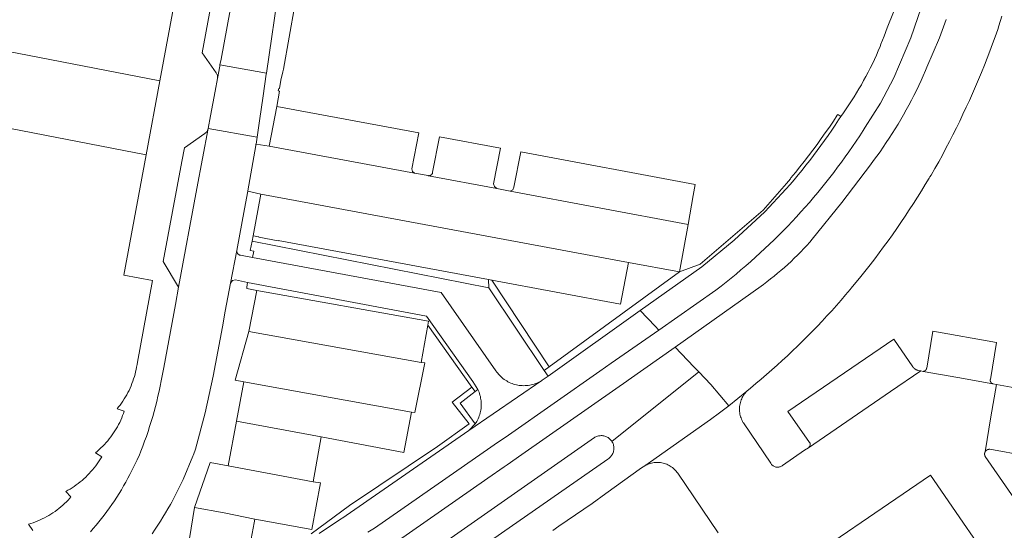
# Model space of a CAD drawing. Extents: x 152825 to 164088, y 457113 to 463005.
# Tile 149 of 256: x 157799 to 157918, y 460026 to 460087. Entities that reach past the tile are written whole.
import ezdxf

# ---------------------------------------------------------------- set-up
doc = ezdxf.new("R2010")
doc.units = 0
doc.header["$LTSCALE"] = 0.5
for name, color, linetype, lineweight in [('B-PV-VH-GESLOTENVERHARDING_ASFALT-GV', 251, 'CONTINUOUS', 18), ('B-PV-VH-ONVERHARD_ZAND-GV', 251, 'CONTINUOUS', 18), ('B-PV-VH-OPENVERHARDING_BETONSTRAATSTEEN-GV', 251, 'CONTINUOUS', 18), ('B-PV-VH-OPENVERHARDING_STRAATBAKSTEEN-GV', 251, 'CONTINUOUS', 18)]:
    doc.layers.add(name, color=color, linetype=linetype, lineweight=lineweight)

msp = doc.modelspace()

# ---------------------------------------------------------------- linework, layer by layer
at = {"layer": 'B-PV-VH-GESLOTENVERHARDING_ASFALT-GV', "flags": 128}
for points in [[(157904.272, 460087.626), (157903.493, 460085.74), (157903.135, 460084.746), (157902.75, 460083.763), (157902.647, 460083.512), (157902.426, 460082.987), (157902.197, 460082.466), (157901.961, 460081.948), (157901.718, 460081.433), (157901.468, 460080.922), (157901.21, 460080.415), (157900.946, 460079.911), (157900.674, 460079.411), (157900.396, 460078.915), (157900.11, 460078.423), (157899.817, 460077.934), (157899.518, 460077.45), (157899.212, 460076.971), (157898.899, 460076.495), (157898.58, 460076.024), (157898.254, 460075.558), (157897.921, 460075.096), (157897.664, 460074.697), (157897.254, 460074.075), (157896.839, 460073.458), (157896.416, 460072.845), (157895.987, 460072.236), (157895.551, 460071.632), (157895.109, 460071.033), (157894.661, 460070.439), (157894.206, 460069.85), (157893.745, 460069.265), (157893.278, 460068.685), (157892.804, 460068.111), (157892.324, 460067.542), (157891.839, 460066.977), (157891.347, 460066.419), (157890.849, 460065.865), (157890.345, 460065.317), (157889.835, 460064.774), (157889.32, 460064.237), (157888.799, 460063.705), (157885.143, 460060.273), (157881.248, 460057.115), (157873.846, 460051.844), (157875.637, 460049.982), (157876.081, 460049.52), (157882.948, 460054.317), (157883.559, 460054.785), (157884.166, 460055.26), (157884.767, 460055.741), (157885.363, 460056.228), (157885.955, 460056.721), (157886.541, 460057.221), (157887.122, 460057.726), (157887.697, 460058.238), (157888.268, 460058.755), (157888.832, 460059.279), (157889.392, 460059.808), (157889.946, 460060.343), (157890.494, 460060.884), (157891.037, 460061.43), (157891.574, 460061.982), (157892.105, 460062.54), (157892.63, 460063.102), (157893.15, 460063.671), (157893.663, 460064.245), (157894.171, 460064.824), (157894.672, 460065.408), (157895.168, 460065.998), (157895.657, 460066.592), (157896.14, 460067.192), (157896.617, 460067.797), (157897.087, 460068.406), (157897.551, 460069.021), (157898.009, 460069.64), (157898.46, 460070.264), (157898.905, 460070.893), (157899.343, 460071.526), (157899.775, 460072.164), (157900.2, 460072.806), (157900.618, 460073.452), (157900.849, 460073.816), (157902.685, 460076.726), (157904.296, 460079.767), (157906.325, 460084.541), (157908.015, 460089.446)], [(157910.591, 460086.758), (157909.774, 460084.53), (157908.272, 460081.019), (157908.096, 460080.606), (157907.831, 460080.006), (157907.56, 460079.408), (157907.281, 460078.814), (157906.995, 460078.223), (157906.702, 460077.636), (157906.402, 460077.053), (157906.094, 460076.473), (157905.78, 460075.897), (157905.458, 460075.324), (157905.13, 460074.756), (157904.795, 460074.192), (157904.453, 460073.632), (157904.104, 460073.076), (157903.748, 460072.525), (157903.385, 460071.977), (157903.016, 460071.435), (157902.641, 460070.896), (157902.259, 460070.363), (157901.87, 460069.834), (157901.475, 460069.31), (157898.061, 460064.799), (157894.51, 460060.396), (157894.221, 460060.069), (157893.859, 460059.669), (157893.49, 460059.275), (157893.115, 460058.885), (157892.735, 460058.502), (157892.35, 460058.124), (157891.958, 460057.752), (157891.561, 460057.386), (157891.159, 460057.026), (157890.752, 460056.672), (157890.339, 460056.323), (157889.921, 460055.981), (157889.498, 460055.646), (157889.071, 460055.316), (157888.638, 460054.993), (157888.395, 460054.795), (157878.044, 460047.478), (157880.307, 460045.124), (157880.887, 460044.521), (157882.338, 460043.011), (157884.495, 460040.453), (157885.58, 460041.311), (157886.649, 460042.188), (157887.093, 460042.562), (157887.742, 460043.097), (157888.387, 460043.637), (157889.026, 460044.184), (157889.66, 460044.737), (157890.288, 460045.296), (157890.912, 460045.861), (157891.53, 460046.431), (157892.142, 460047.008), (157892.749, 460047.59), (157893.35, 460048.178), (157893.946, 460048.772), (157894.536, 460049.372), (157895.121, 460049.977), (157895.699, 460050.587), (157896.272, 460051.203), (157896.839, 460051.825), (157897.4, 460052.451), (157897.955, 460053.084), (157898.503, 460053.721), (157899.046, 460054.363), (157899.186, 460054.531), (157900.329, 460055.923), (157901.446, 460057.335), (157901.995, 460058.047), (157902.537, 460058.765), (157903.073, 460059.487), (157903.602, 460060.214), (157904.125, 460060.946), (157904.641, 460061.682), (157905.151, 460062.423), (157905.654, 460063.168), (157906.151, 460063.918), (157906.641, 460064.672), (157907.124, 460065.43), (157907.6, 460066.193), (157908.07, 460066.96), (157908.533, 460067.731), (157908.612, 460067.865), (157908.782, 460068.099), (157909.234, 460068.894), (157909.678, 460069.692), (157910.116, 460070.494), (157910.547, 460071.301), (157910.97, 460072.11), (157911.387, 460072.924), (157911.796, 460073.741), (157912.198, 460074.562), (157912.594, 460075.386), (157912.981, 460076.214), (157913.362, 460077.045), (157913.735, 460077.879), (157914.101, 460078.717), (157914.46, 460079.557), (157914.811, 460080.401), (157915.155, 460081.248), (157915.491, 460082.098), (157915.82, 460082.951), (157916.141, 460083.806), (157916.455, 460084.665), (157916.762, 460085.526), (157916.913, 460085.96), (157917.247, 460087.12)], [(157841.196, 460025.276), (157841.97, 460025.761), (157855.935, 460035.485), (157856.338, 460035.76), (157858.067, 460036.937), (157868.997, 460044.572), (157870.392, 460045.546), (157876.081, 460049.52), (157875.637, 460049.982), (157873.846, 460051.844), (157862.813, 460043.988), (157862.214, 460043.586), (157862.096, 460043.506), (157862.06, 460043.482), (157853.315, 460037.496), (157838.576, 460027.273), (157838.434, 460027.183), (157837.655, 460026.679), (157836.879, 460026.169), (157836.108, 460025.652), (157835.342, 460025.128)], [(157848.762, 460022.95), (157868.359, 460036.622), (157868.429, 460036.665), (157868.527, 460036.716), (157868.628, 460036.76), (157868.732, 460036.797), (157868.838, 460036.826), (157868.946, 460036.847), (157869.055, 460036.86), (157869.165, 460036.866), (157869.276, 460036.863), (157869.385, 460036.852), (157869.494, 460036.834), (157869.601, 460036.808), (157869.706, 460036.774), (157869.808, 460036.732), (157869.907, 460036.683), (157870.001, 460036.627), (157870.092, 460036.565), (157870.178, 460036.496), (157870.259, 460036.42), (157870.334, 460036.34), (157870.402, 460036.254), (157870.465, 460036.163), (157880.887, 460044.521), (157880.307, 460045.124), (157878.044, 460047.478), (157872.41, 460043.496), (157872.25, 460043.384), (157870.953, 460042.479), (157859.648, 460034.587), (157857.903, 460033.356), (157857.553, 460033.109), (157855.566, 460031.753), (157838.886, 460020.152)], [(157863.362, 460025.478), (157864.114, 460025.996), (157868.1, 460028.74), (157869.753, 460029.927), (157874.014, 460032.986), (157874.419, 460033.262), (157882.279, 460038.798), (157883.395, 460039.615), (157884.495, 460040.453), (157882.338, 460043.011), (157880.887, 460044.521), (157870.465, 460036.163), (157870.507, 460036.092), (157870.558, 460035.995), (157870.601, 460035.893), (157870.637, 460035.789), (157870.666, 460035.683), (157870.686, 460035.574), (157870.698, 460035.465), (157870.703, 460035.355), (157870.7, 460035.245), (157870.688, 460035.135), (157870.669, 460035.026), (157870.642, 460034.92), (157870.607, 460034.815), (157870.565, 460034.713), (157870.515, 460034.615), (157870.459, 460034.52), (157870.395, 460034.43), (157870.326, 460034.345), (157870.25, 460034.265), (157870.169, 460034.19), (157870.082, 460034.122), (157869.991, 460034.06), (157850.389, 460020.417)]]:
    msp.add_lwpolyline(points, dxfattribs=at)
at = {"layer": 'B-PV-VH-ONVERHARD_ZAND-GV', "flags": 128}
for points in [[(157897.921, 460075.096), (157897.571, 460075.349), (157897.513, 460075.261), (157897.04, 460074.554), (157896.56, 460073.852), (157896.073, 460073.154), (157895.58, 460072.461), (157895.08, 460071.772), (157894.575, 460071.088), (157894.062, 460070.409), (157893.543, 460069.735), (157893.018, 460069.066), (157892.487, 460068.401), (157891.949, 460067.742), (157891.882, 460067.66), (157891.406, 460067.088), (157890.856, 460066.439), (157890.3, 460065.795), (157889.738, 460065.156), (157889.17, 460064.523), (157888.596, 460063.895), (157881.051, 460057.424), (157878.583, 460056.477), (157862.924, 460045.1), (157862.348, 460044.681), (157862.813, 460043.988), (157873.846, 460051.844), (157881.248, 460057.115), (157885.143, 460060.273), (157888.799, 460063.705), (157889.32, 460064.237), (157889.835, 460064.774), (157890.345, 460065.317), (157890.849, 460065.865), (157891.347, 460066.419), (157891.839, 460066.977), (157892.324, 460067.542), (157892.804, 460068.111), (157893.278, 460068.685), (157893.745, 460069.265), (157894.206, 460069.85), (157894.661, 460070.439), (157895.109, 460071.033), (157895.551, 460071.632), (157895.987, 460072.236), (157896.416, 460072.845), (157896.839, 460073.458), (157897.254, 460074.075), (157897.664, 460074.697)], [(157828.1, 460060.705), (157827.43, 460060.83), (157827.294, 460060.185), (157855.708, 460054.582), (157855.642, 460055.568), (157830.429, 460060.271), (157830.418, 460060.215), (157828.091, 460060.661)], [(157856.06, 460055.49), (157855.642, 460055.568), (157855.708, 460054.582), (157862.348, 460044.681), (157862.924, 460045.1)], [(157848.209, 460051.194), (157826.737, 460055.224), (157826.67, 460054.649), (157826.651, 460054.481), (157827.856, 460054.266), (157848.445, 460050.582), (157848.364, 460050.115), (157853.664, 460042.687), (157854.043, 460042.156), (157854.381, 460042.384), (157853.79, 460043.371)]]:
    msp.add_lwpolyline(points, close=True, dxfattribs=at)
msp.add_lwpolyline([(157835.342, 460025.128), (157836.108, 460025.652), (157836.879, 460026.169), (157837.655, 460026.679), (157838.434, 460027.183), (157838.576, 460027.273), (157853.315, 460037.496), (157854.051, 460038.26), (157852.24, 460040.739), (157854.043, 460042.156), (157853.664, 460042.687), (157851.308, 460040.877), (157853.32, 460038.271), (157849.542, 460035.564), (157838.96, 460028.471), (157834.366, 460025.086)], dxfattribs=at)
at = {"layer": 'B-PV-VH-OPENVERHARDING_BETONSTRAATSTEEN-GV', "flags": 128}
for points in [[(157826.179, 460096.152), (157826.691, 460098.981), (157823.928, 460097.05), (157821.298, 460082.747), (157822.96, 460080.343), (157823.136, 460080.022), (157823.126, 460079.657), (157823.406, 460081.151), (157823.434, 460081.303), (157823.56, 460081.974)], [(157829.013, 460080.316), (157823.434, 460081.303), (157823.406, 460081.151), (157823.126, 460079.657), (157822.876, 460078.163), (157822.313, 460075.205), (157822.031, 460073.69), (157827.885, 460072.625), (157827.887, 460072.64), (157828.174, 460074.598), (157828.614, 460077.593), (157828.994, 460080.186)], [(157847.28, 460073.15), (157830.27, 460076.32), (157829.34, 460071.54), (157846.779, 460068.32), (157846.54, 460068.535), (157846.472, 460068.85)], [(157820.666, 460066.474), (157822.031, 460073.69), (157821.895, 460073.323), (157821.609, 460073.056), (157819.166, 460071.357), (157818.863, 460069.73), (157816.626, 460057.728), (157818.471, 460054.665)], [(157829.34, 460071.54), (157827.764, 460071.798), (157827.755, 460071.738), (157827.737, 460071.637), (157826.774, 460066.222), (157826.763, 460066.162), (157828.32, 460065.818), (157831.392, 460065.247), (157872.44, 460057.625), (157878.583, 460056.477), (157879.603, 460062.167), (157858.259, 460066.173), (157856.662, 460066.475), (157848.459, 460068.013), (157848.402, 460068.026), (157846.779, 460068.32)], [(157857.1, 460071.33), (157849.76, 460072.66), (157848.955, 460068.44), (157848.953, 460068.404), (157848.944, 460068.346), (157848.928, 460068.29), (157848.903, 460068.236), (157848.872, 460068.186), (157848.834, 460068.141), (157848.791, 460068.102), (157848.742, 460068.069), (157848.69, 460068.042), (157848.634, 460068.023), (157848.577, 460068.012), (157848.518, 460068.009), (157848.459, 460068.013), (157856.662, 460066.475), (157856.387, 460066.715), (157856.269, 460067.06)], [(157880.461, 460066.956), (157859.54, 460070.87), (157858.716, 460066.63), (157858.565, 460066.324), (157858.259, 460066.173), (157879.603, 460062.167), (157880.229, 460065.664)], [(157831.392, 460065.247), (157828.32, 460065.818), (157827.43, 460060.83), (157828.1, 460060.705), (157828.091, 460060.661), (157830.418, 460060.215), (157830.429, 460060.271), (157855.642, 460055.568), (157856.06, 460055.49), (157871.503, 460052.61), (157872.44, 460057.625)], [(157825.468, 460058.987), (157825.475, 460059.048), (157824.692, 460055.131), (157824.928, 460055.445), (157825.31, 460055.533), (157826.737, 460055.224), (157848.209, 460051.194), (157853.79, 460043.371), (157854.381, 460042.384), (157854.449, 460042.236), (157854.518, 460042.068), (157854.579, 460041.898), (157854.632, 460041.725), (157854.678, 460041.55), (157854.716, 460041.373), (157854.746, 460041.194), (157854.769, 460041.015), (157854.783, 460040.834), (157854.789, 460040.653), (157854.787, 460040.473), (157854.778, 460040.292), (157854.76, 460040.112), (157854.734, 460039.933), (157854.701, 460039.755), (157854.66, 460039.579), (157854.611, 460039.404), (157854.554, 460039.233), (157854.49, 460039.063), (157854.418, 460038.897), (157854.339, 460038.734), (157854.253, 460038.575), (157854.16, 460038.42), (157854.06, 460038.269), (157854.051, 460038.26), (157853.315, 460037.496), (157862.06, 460043.482), (157861.944, 460043.411), (157861.787, 460043.323), (157861.627, 460043.242), (157861.463, 460043.168), (157861.297, 460043.102), (157861.127, 460043.043), (157860.955, 460042.992), (157860.781, 460042.949), (157860.605, 460042.913), (157860.428, 460042.885), (157860.249, 460042.865), (157860.07, 460042.853), (157859.891, 460042.85), (157859.712, 460042.854), (157859.532, 460042.866), (157859.354, 460042.886), (157859.177, 460042.914), (157859.001, 460042.95), (157858.827, 460042.993), (157858.655, 460043.045), (157858.486, 460043.104), (157858.319, 460043.17), (157858.155, 460043.244), (157857.995, 460043.325), (157857.839, 460043.413), (157857.687, 460043.508), (157857.539, 460043.61), (157857.396, 460043.718), (157857.258, 460043.832), (157857.124, 460043.953), (157856.997, 460044.079), (157856.875, 460044.211), (157856.76, 460044.348), (157856.65, 460044.49), (157856.547, 460044.637), (157849.958, 460054), (157827.345, 460058.226), (157825.892, 460058.49), (157825.851, 460058.496), (157825.791, 460058.512), (157825.734, 460058.535), (157825.681, 460058.566), (157825.632, 460058.603), (157825.588, 460058.646), (157825.55, 460058.695), (157825.519, 460058.748), (157825.494, 460058.805), (157825.478, 460058.864), (157825.469, 460058.925)], [(157848.445, 460050.582), (157827.856, 460054.266), (157826.892, 460049.348), (157847.591, 460045.648), (157848.364, 460050.115)], [(157846.429, 460039.669), (157846.835, 460039.625), (157848.002, 460045.571), (157847.591, 460045.648), (157826.892, 460049.348), (157825.242, 460043.505), (157826.309, 460043.312)], [(157916.63, 460048.035), (157908.977, 460049.393), (157908.239, 460044.963), (157908.238, 460044.955), (157908.237, 460044.947), (157908.235, 460044.939), (157908.234, 460044.931), (157908.232, 460044.924), (157908.23, 460044.916), (157908.228, 460044.908), (157908.226, 460044.9), (157908.224, 460044.892), (157908.221, 460044.885), (157908.219, 460044.877), (157908.216, 460044.87), (157908.214, 460044.862), (157908.211, 460044.855), (157908.207, 460044.847), (157908.204, 460044.84), (157908.201, 460044.833), (157908.198, 460044.825), (157908.194, 460044.818), (157908.19, 460044.811), (157908.187, 460044.804), (157908.183, 460044.797), (157908.179, 460044.79), (157908.174, 460044.783), (157908.17, 460044.776), (157908.166, 460044.77), (157908.161, 460044.763), (157908.157, 460044.756), (157908.152, 460044.75), (157908.147, 460044.744), (157908.142, 460044.737), (157908.137, 460044.731), (157908.132, 460044.725), (157908.126, 460044.719), (157908.121, 460044.713), (157908.115, 460044.707), (157908.11, 460044.701), (157908.104, 460044.696), (157908.098, 460044.69), (157908.093, 460044.685), (157908.087, 460044.68), (157908.08, 460044.674), (157908.074, 460044.669), (157908.068, 460044.664), (157908.062, 460044.659), (157908.055, 460044.655), (157908.049, 460044.65), (157908.042, 460044.645), (157908.035, 460044.641), (157908.029, 460044.637), (157908.022, 460044.632), (157908.015, 460044.628), (157908.008, 460044.624), (157908.001, 460044.621), (157907.994, 460044.617), (157907.986, 460044.613), (157907.979, 460044.61), (157907.972, 460044.606), (157907.965, 460044.603), (157907.957, 460044.6), (157907.95, 460044.597), (157907.942, 460044.595), (157907.935, 460044.592), (157907.927, 460044.589), (157907.919, 460044.587), (157907.912, 460044.585), (157907.904, 460044.582), (157907.896, 460044.58), (157907.888, 460044.579), (157907.881, 460044.577), (157907.873, 460044.575), (157907.865, 460044.574), (157907.857, 460044.573), (157907.849, 460044.571), (157907.841, 460044.57), (157907.833, 460044.569), (157907.825, 460044.569), (157907.817, 460044.568), (157911.97, 460043.824), (157916.177, 460043.085), (157916.163, 460043.089), (157916.156, 460043.092), (157916.149, 460043.094), (157916.142, 460043.097), (157916.135, 460043.099), (157916.128, 460043.102), (157916.121, 460043.105), (157916.114, 460043.108), (157916.107, 460043.111), (157916.101, 460043.114), (157916.094, 460043.118), (157916.087, 460043.121), (157916.081, 460043.125), (157916.074, 460043.129), (157916.068, 460043.133), (157916.062, 460043.136), (157916.056, 460043.141), (157916.049, 460043.145), (157916.043, 460043.149), (157916.037, 460043.153), (157916.031, 460043.158), (157916.025, 460043.162), (157916.02, 460043.167), (157916.014, 460043.172), (157916.008, 460043.177), (157916.003, 460043.182), (157915.997, 460043.187), (157915.992, 460043.192), (157915.987, 460043.197), (157915.981, 460043.203), (157915.976, 460043.208), (157915.971, 460043.214), (157915.966, 460043.219), (157915.962, 460043.225), (157915.957, 460043.231), (157915.952, 460043.236), (157915.948, 460043.242), (157915.943, 460043.248), (157915.939, 460043.255), (157915.935, 460043.261), (157915.931, 460043.267), (157915.927, 460043.273), (157915.923, 460043.28), (157915.919, 460043.286), (157915.916, 460043.293), (157915.912, 460043.299), (157915.909, 460043.306), (157915.905, 460043.312), (157915.902, 460043.319), (157915.899, 460043.326), (157915.896, 460043.333), (157915.894, 460043.34), (157915.891, 460043.347), (157915.888, 460043.354), (157915.886, 460043.361), (157915.883, 460043.368), (157915.881, 460043.375), (157915.879, 460043.382), (157915.877, 460043.389), (157915.875, 460043.396), (157915.874, 460043.404), (157915.872, 460043.411), (157915.871, 460043.418), (157915.869, 460043.426), (157915.868, 460043.433), (157915.867, 460043.44), (157915.866, 460043.448), (157915.865, 460043.455), (157915.865, 460043.463), (157915.864, 460043.47), (157915.864, 460043.477), (157915.863, 460043.485), (157915.863, 460043.492), (157915.863, 460043.5), (157915.863, 460043.507), (157915.863, 460043.515), (157915.864, 460043.522), (157915.864, 460043.53), (157915.865, 460043.537), (157915.866, 460043.544), (157915.866, 460043.552), (157915.867, 460043.559), (157915.869, 460043.567), (157915.87, 460043.574), (157915.871, 460043.581), (157915.873, 460043.589), (157915.874, 460043.596), (157915.876, 460043.603)], [(157906.58, 460045.099), (157904.282, 460048.411), (157891.583, 460039.767), (157894.183, 460036.057), (157894.187, 460036.05), (157894.216, 460035.998), (157894.238, 460035.942), (157894.252, 460035.883), (157894.258, 460035.823), (157894.256, 460035.763), (157894.246, 460035.704), (157894.228, 460035.646), (157894.203, 460035.592), (157894.039, 460035.42), (157903.885, 460042.158), (157907.527, 460044.621), (157907.232, 460044.675), (157907.214, 460044.679), (157907.195, 460044.684), (157907.177, 460044.688), (157907.159, 460044.694), (157907.141, 460044.699), (157907.122, 460044.705), (157907.104, 460044.711), (157907.087, 460044.717), (157907.069, 460044.724), (157907.051, 460044.731), (157907.034, 460044.738), (157907.016, 460044.746), (157906.999, 460044.753), (157906.982, 460044.762), (157906.965, 460044.77), (157906.948, 460044.779), (157906.932, 460044.788), (157906.915, 460044.797), (157906.899, 460044.807), (157906.883, 460044.817), (157906.867, 460044.827), (157906.851, 460044.837), (157906.836, 460044.848), (157906.82, 460044.859), (157906.805, 460044.87), (157906.79, 460044.882), (157906.775, 460044.894), (157906.761, 460044.906), (157906.746, 460044.918), (157906.732, 460044.931), (157906.718, 460044.944), (157906.704, 460044.957), (157906.691, 460044.97), (157906.677, 460044.983), (157906.664, 460044.997), (157906.652, 460045.011), (157906.639, 460045.025), (157906.627, 460045.039), (157906.615, 460045.054), (157906.603, 460045.069), (157906.591, 460045.084)], [(157846.429, 460039.669), (157826.309, 460043.312), (157825.422, 460038.606), (157835.588, 460036.706), (157845.514, 460034.851)], [(157854.381, 460042.384), (157854.043, 460042.156), (157852.24, 460040.739), (157854.051, 460038.26), (157854.06, 460038.269), (157854.16, 460038.42), (157854.253, 460038.575), (157854.339, 460038.734), (157854.418, 460038.897), (157854.49, 460039.063), (157854.554, 460039.233), (157854.611, 460039.404), (157854.66, 460039.579), (157854.701, 460039.755), (157854.734, 460039.933), (157854.76, 460040.112), (157854.778, 460040.292), (157854.787, 460040.473), (157854.789, 460040.653), (157854.783, 460040.834), (157854.769, 460041.015), (157854.746, 460041.194), (157854.716, 460041.373), (157854.678, 460041.55), (157854.632, 460041.725), (157854.579, 460041.898), (157854.518, 460042.068), (157854.449, 460042.236)], [(157824.412, 460033.246), (157828.88, 460032.404), (157834.627, 460031.325), (157835.588, 460036.706), (157825.422, 460038.606)], [(157822.277, 460033.648), (157820.382, 460028.269), (157823.946, 460027.622), (157827.609, 460026.871), (157834.461, 460025.594), (157835.506, 460031.19), (157834.627, 460031.325), (157828.88, 460032.404), (157824.412, 460033.246)], [(157820.382, 460028.269), (157819.582, 460023.304), (157826.709, 460021.922), (157827.523, 460026.398), (157827.609, 460026.871), (157823.946, 460027.622)]]:
    msp.add_lwpolyline(points, close=True, dxfattribs=at)
for points in [[(157807.883, 460025.323), (157808.228, 460025.718), (157808.567, 460026.118), (157808.9, 460026.523), (157809.227, 460026.933), (157809.547, 460027.349), (157809.862, 460027.769), (157810.169, 460028.194), (157810.47, 460028.623), (157810.765, 460029.057), (157811.053, 460029.496), (157811.334, 460029.939), (157811.609, 460030.386), (157811.876, 460030.837), (157812.137, 460031.292), (157812.39, 460031.751), (157812.637, 460032.214), (157812.876, 460032.681), (157813.109, 460033.152), (157813.334, 460033.625), (157813.487, 460033.958), (157813.597, 460034.182), (157813.72, 460034.432), (157813.951, 460035.013), (157814.175, 460035.598), (157814.391, 460036.185), (157814.6, 460036.775), (157814.801, 460037.367), (157814.994, 460037.962), (157815.18, 460038.559), (157815.358, 460039.159), (157815.529, 460039.761), (157815.692, 460040.365), (157815.847, 460040.971), (157815.994, 460041.579), (157816.133, 460042.189), (157816.265, 460042.801), (157816.389, 460043.414), (157816.505, 460044.029), (157816.613, 460044.645), (157816.679, 460045.044), (157818.082, 460052.573), (157818.471, 460054.665), (157816.626, 460057.728), (157818.863, 460069.73), (157819.166, 460071.357), (157821.609, 460073.056), (157821.895, 460073.323), (157822.031, 460073.69), (157822.313, 460075.205), (157822.876, 460078.163), (157823.126, 460079.657), (157823.136, 460080.022), (157822.96, 460080.343), (157821.298, 460082.747), (157823.928, 460097.05)], [(157826.179, 460096.152), (157823.56, 460081.974), (157823.434, 460081.303), (157829.013, 460080.316), (157830.585, 460091.037)], [(157819.053, 460094.667), (157816.22, 460079.391), (157814.576, 460070.513), (157811.9, 460056.087), (157815.341, 460055.448), (157813.52, 460045.664), (157813.48, 460045.377), (157813.432, 460045.087), (157813.375, 460044.797), (157813.311, 460044.51), (157813.239, 460044.224), (157813.16, 460043.94), (157813.072, 460043.659), (157812.977, 460043.38), (157812.875, 460043.104), (157812.765, 460042.83), (157812.648, 460042.56), (157812.523, 460042.293), (157812.391, 460042.029), (157812.252, 460041.769), (157812.106, 460041.513), (157811.953, 460041.262), (157811.794, 460041.014), (157811.628, 460040.771), (157811.455, 460040.532), (157811.275, 460040.298), (157811.09, 460040.069), (157811.944, 460039.788), (157811.856, 460039.533), (157811.753, 460039.259), (157811.642, 460038.988), (157811.524, 460038.72), (157811.398, 460038.455), (157811.266, 460038.193), (157811.126, 460037.936), (157810.98, 460037.682), (157810.826, 460037.432), (157810.666, 460037.187), (157810.5, 460036.946), (157810.326, 460036.71), (157810.146, 460036.478), (157809.961, 460036.252), (157809.769, 460036.03), (157809.57, 460035.815), (157809.367, 460035.604), (157809.157, 460035.399), (157808.942, 460035.2), (157808.722, 460035.007), (157808.496, 460034.82), (157809.258, 460034.34), (157809.188, 460034.221), (157809.031, 460033.968), (157808.867, 460033.719), (157808.698, 460033.475), (157808.521, 460033.235), (157808.338, 460033.001), (157808.149, 460032.771), (157807.954, 460032.546), (157807.753, 460032.327), (157807.546, 460032.113), (157807.333, 460031.905), (157807.115, 460031.703), (157806.891, 460031.506), (157806.663, 460031.316), (157806.429, 460031.132), (157806.19, 460030.954), (157805.947, 460030.783), (157805.699, 460030.618), (157805.447, 460030.46), (157805.19, 460030.309), (157804.93, 460030.165), (157805.553, 460029.515), (157805.411, 460029.356), (157805.209, 460029.14), (157805.001, 460028.929), (157804.788, 460028.724), (157804.569, 460028.525), (157804.344, 460028.332), (157804.115, 460028.145), (157803.88, 460027.964), (157803.641, 460027.79), (157803.397, 460027.622), (157803.149, 460027.461), (157802.897, 460027.306), (157802.64, 460027.159), (157802.379, 460027.018), (157802.115, 460026.885), (157801.847, 460026.758), (157801.576, 460026.639), (157801.302, 460026.528), (157801.025, 460026.424), (157800.745, 460026.327), (157800.463, 460026.238), (157800.984, 460025.505)], [(157830.585, 460091.037), (157829.013, 460080.316), (157828.994, 460080.186), (157828.614, 460077.593), (157828.174, 460074.598), (157827.887, 460072.64), (157827.885, 460072.625), (157827.764, 460071.798), (157829.34, 460071.54), (157830.27, 460076.32), (157830.593, 460078.141), (157830.423, 460078.173), (157830.486, 460078.481), (157830.58, 460078.463), (157830.74, 460079.467), (157830.966, 460080.469), (157831.066, 460080.803), (157832.428, 460088.473)], [(157779.282, 460077.334), (157814.576, 460070.513), (157816.22, 460079.391), (157780.904, 460086.203)], [(157815.286, 460025.114), (157815.647, 460025.639), (157815.969, 460026.122), (157816.285, 460026.609), (157816.594, 460027.1), (157816.896, 460027.596), (157817.191, 460028.096), (157817.479, 460028.6), (157817.644, 460028.896), (157817.68, 460028.967), (157819.019, 460031.611), (157820.194, 460034.418), (157820.223, 460034.491), (157820.432, 460035.01), (157820.483, 460035.236), (157821.66, 460039.585), (157822.631, 460043.984), (157823.73, 460049.911), (157824.063, 460051.799), (157824.692, 460055.131), (157825.475, 460059.048), (157826.38, 460064.033), (157826.763, 460066.162), (157826.774, 460066.222), (157827.737, 460071.637), (157827.755, 460071.738), (157827.764, 460071.798), (157827.885, 460072.625), (157822.031, 460073.69), (157820.666, 460066.474), (157818.471, 460054.665), (157818.082, 460052.573), (157816.679, 460045.044), (157816.613, 460044.645), (157816.505, 460044.029), (157816.389, 460043.414), (157816.265, 460042.801), (157816.133, 460042.189), (157815.994, 460041.579), (157815.847, 460040.971), (157815.692, 460040.365), (157815.529, 460039.761), (157815.358, 460039.159), (157815.18, 460038.559), (157814.994, 460037.962), (157814.801, 460037.367), (157814.6, 460036.775), (157814.391, 460036.185), (157814.175, 460035.598), (157813.951, 460035.013), (157813.72, 460034.432), (157813.597, 460034.182), (157813.487, 460033.958), (157813.334, 460033.625), (157813.109, 460033.152), (157812.876, 460032.681), (157812.637, 460032.214), (157812.39, 460031.751), (157812.137, 460031.292), (157811.876, 460030.837), (157811.609, 460030.386), (157811.334, 460029.939), (157811.053, 460029.496), (157810.765, 460029.057), (157810.47, 460028.623), (157810.169, 460028.194), (157809.862, 460027.769), (157809.547, 460027.349), (157809.227, 460026.933), (157808.9, 460026.523), (157808.567, 460026.118), (157808.228, 460025.718), (157807.883, 460025.323)], [(157920.866, 460026.294), (157915.258, 460034.373), (157915.253, 460034.382), (157915.249, 460034.391), (157915.244, 460034.4), (157915.24, 460034.409), (157915.236, 460034.418), (157915.232, 460034.427), (157915.228, 460034.436), (157915.224, 460034.445), (157915.221, 460034.455), (157915.217, 460034.464), (157915.214, 460034.473), (157915.211, 460034.483), (157915.208, 460034.492), (157915.205, 460034.502), (157915.203, 460034.512), (157915.201, 460034.521), (157915.198, 460034.531), (157915.197, 460034.539), (157915.196, 460034.542), (157915.195, 460034.549), (157915.194, 460034.552), (157915.193, 460034.559), (157915.192, 460034.562), (157915.192, 460034.569), (157915.191, 460034.572), (157915.19, 460034.578), (157915.19, 460034.582), (157915.189, 460034.588), (157915.188, 460034.592), (157915.188, 460034.598), (157915.188, 460034.602), (157915.187, 460034.608), (157915.187, 460034.612), (157915.186, 460034.618), (157915.186, 460034.622), (157915.186, 460034.627), (157915.186, 460034.642), (157915.185, 460034.647), (157915.185, 460034.652), (157915.185, 460034.657), (157915.185, 460034.663), (157915.185, 460034.667), (157915.186, 460034.672), (157915.186, 460034.677), (157915.186, 460034.683), (157915.186, 460034.687), (157915.187, 460034.693), (157915.187, 460034.697), (157915.188, 460034.703), (157915.188, 460034.706), (157915.188, 460034.713), (157915.189, 460034.716), (157915.19, 460034.723), (157915.19, 460034.726), (157915.191, 460034.733), (157915.192, 460034.736), (157915.192, 460034.744), (157915.194, 460034.754), (157915.196, 460034.764), (157915.198, 460034.773), (157915.201, 460034.783), (157915.203, 460034.793), (157915.205, 460034.803), (157915.208, 460034.812), (157915.211, 460034.822), (157915.214, 460034.831), (157915.217, 460034.841), (157915.22, 460034.85), (157915.224, 460034.859), (157915.228, 460034.869), (157915.232, 460034.878), (157915.236, 460034.887), (157915.24, 460034.896), (157915.244, 460034.905), (157915.936, 460039.127), (157916.602, 460043.008), (157916.177, 460043.085), (157911.97, 460043.824), (157907.817, 460044.568), (157907.527, 460044.621), (157903.885, 460042.158), (157894.039, 460035.42), (157893.574, 460035.116), (157890.936, 460033.286), (157890.901, 460033.26), (157890.827, 460033.213), (157890.749, 460033.172), (157890.668, 460033.139), (157890.584, 460033.114), (157890.499, 460033.096), (157890.412, 460033.086), (157890.324, 460033.084), (157890.237, 460033.09), (157890.15, 460033.104), (157890.065, 460033.126), (157889.983, 460033.156), (157889.903, 460033.192), (157889.828, 460033.236), (157889.756, 460033.287), (157889.69, 460033.344), (157889.629, 460033.407), (157889.574, 460033.475), (157889.525, 460033.548), (157886.248, 460038.384), (157886.23, 460038.413), (157886.151, 460038.549), (157886.08, 460038.688), (157886.015, 460038.832), (157885.958, 460038.978), (157885.908, 460039.128), (157885.866, 460039.279), (157885.831, 460039.433), (157885.805, 460039.588), (157885.786, 460039.744), (157885.776, 460039.901), (157885.773, 460040.058), (157885.778, 460040.215), (157885.792, 460040.372), (157885.813, 460040.528), (157885.842, 460040.683), (157885.879, 460040.835), (157885.924, 460040.986), (157885.977, 460041.135), (157886.036, 460041.28), (157886.103, 460041.422), (157886.178, 460041.561), (157886.259, 460041.696), (157886.347, 460041.826), (157886.442, 460041.952), (157886.542, 460042.073), (157886.649, 460042.188), (157885.58, 460041.311), (157884.495, 460040.453), (157883.395, 460039.615), (157882.279, 460038.798), (157874.419, 460033.262), (157874.503, 460033.308), (157874.641, 460033.376), (157874.784, 460033.438), (157874.929, 460033.492), (157875.076, 460033.538), (157875.227, 460033.577), (157875.378, 460033.608), (157875.531, 460033.631), (157875.686, 460033.646), (157875.84, 460033.653), (157875.995, 460033.652), (157876.15, 460033.643), (157876.304, 460033.627), (157876.457, 460033.602), (157876.608, 460033.569), (157876.758, 460033.529), (157876.905, 460033.481), (157877.049, 460033.425), (157877.191, 460033.362), (157877.329, 460033.292), (157877.463, 460033.215), (157877.593, 460033.131), (157877.719, 460033.04), (157877.84, 460032.943), (157877.955, 460032.84), (157878.065, 460032.731), (157878.17, 460032.616), (157878.268, 460032.497), (157878.36, 460032.372), (157883.229, 460025.201)], [(157921.468, 460042.112), (157916.602, 460043.008), (157915.936, 460039.127), (157915.244, 460034.905), (157915.249, 460034.914), (157915.253, 460034.923), (157915.258, 460034.931), (157915.263, 460034.94), (157915.268, 460034.949), (157915.273, 460034.957), (157915.278, 460034.966), (157915.284, 460034.974), (157915.289, 460034.982), (157915.295, 460034.99), (157915.301, 460034.998), (157915.307, 460035.006), (157915.313, 460035.014), (157915.319, 460035.022), (157915.326, 460035.029), (157915.332, 460035.037), (157915.339, 460035.044), (157915.346, 460035.051), (157915.353, 460035.058), (157915.36, 460035.065), (157915.367, 460035.072), (157915.375, 460035.079), (157915.382, 460035.086), (157915.39, 460035.092), (157915.397, 460035.099), (157915.405, 460035.105), (157915.413, 460035.111), (157915.421, 460035.117), (157915.429, 460035.123), (157915.437, 460035.128), (157915.445, 460035.134), (157915.454, 460035.139), (157915.462, 460035.144), (157915.471, 460035.15), (157915.479, 460035.155), (157915.488, 460035.159), (157915.497, 460035.164), (157915.506, 460035.168), (157915.515, 460035.173), (157915.524, 460035.177), (157915.533, 460035.181), (157915.542, 460035.185), (157915.551, 460035.188), (157915.561, 460035.192), (157915.57, 460035.195), (157915.579, 460035.199), (157915.589, 460035.202), (157915.598, 460035.205), (157915.608, 460035.207), (157915.617, 460035.21), (157915.627, 460035.212), (157915.637, 460035.214), (157915.647, 460035.216), (157915.656, 460035.218), (157915.666, 460035.22), (157915.676, 460035.222), (157915.686, 460035.223), (157915.696, 460035.224), (157915.706, 460035.225), (157915.716, 460035.226), (157915.725, 460035.227), (157915.735, 460035.227), (157915.745, 460035.228), (157915.755, 460035.228), (157915.765, 460035.228), (157915.775, 460035.228), (157915.785, 460035.227), (157915.795, 460035.227), (157915.805, 460035.226), (157920.175, 460034.461)], [(157870.465, 460036.163), (157870.402, 460036.254), (157870.334, 460036.34), (157870.259, 460036.42), (157870.178, 460036.496), (157870.092, 460036.565), (157870.001, 460036.627), (157869.907, 460036.683), (157869.808, 460036.732), (157869.706, 460036.774), (157869.601, 460036.808), (157869.494, 460036.834), (157869.385, 460036.852), (157869.276, 460036.863), (157869.165, 460036.866), (157869.055, 460036.86), (157868.946, 460036.847), (157868.838, 460036.826), (157868.732, 460036.797), (157868.628, 460036.76), (157868.527, 460036.716), (157868.429, 460036.665), (157868.359, 460036.622), (157848.762, 460022.95)], [(157850.389, 460020.417), (157869.991, 460034.06), (157870.082, 460034.122), (157870.169, 460034.19), (157870.25, 460034.265), (157870.326, 460034.345), (157870.395, 460034.43), (157870.459, 460034.52), (157870.515, 460034.615), (157870.565, 460034.713), (157870.607, 460034.815), (157870.642, 460034.92), (157870.669, 460035.026), (157870.688, 460035.135), (157870.7, 460035.245), (157870.703, 460035.355), (157870.698, 460035.465), (157870.686, 460035.574), (157870.666, 460035.683), (157870.637, 460035.789), (157870.601, 460035.893), (157870.558, 460035.995), (157870.507, 460036.092), (157870.465, 460036.163)], [(157890.409, 460019.647), (157908.709, 460032.139), (157917.784, 460018.923)]]:
    msp.add_lwpolyline(points, dxfattribs=at)
at = {"layer": 'B-PV-VH-OPENVERHARDING_STRAATBAKSTEEN-GV', "flags": 128}
msp.add_lwpolyline([(157855.708, 460054.582), (157827.294, 460060.185), (157827.049, 460059.05), (157827.487, 460058.971), (157827.345, 460058.226), (157849.958, 460054), (157856.547, 460044.637), (157856.65, 460044.49), (157856.76, 460044.348), (157856.875, 460044.211), (157856.997, 460044.079), (157857.124, 460043.953), (157857.258, 460043.832), (157857.396, 460043.718), (157857.539, 460043.61), (157857.687, 460043.508), (157857.839, 460043.413), (157857.995, 460043.325), (157858.155, 460043.244), (157858.319, 460043.17), (157858.486, 460043.104), (157858.655, 460043.045), (157858.827, 460042.993), (157859.001, 460042.95), (157859.177, 460042.914), (157859.354, 460042.886), (157859.532, 460042.866), (157859.712, 460042.854), (157859.891, 460042.85), (157860.07, 460042.853), (157860.249, 460042.865), (157860.428, 460042.885), (157860.605, 460042.913), (157860.781, 460042.949), (157860.955, 460042.992), (157861.127, 460043.043), (157861.297, 460043.102), (157861.463, 460043.168), (157861.627, 460043.242), (157861.787, 460043.323), (157861.944, 460043.411), (157862.06, 460043.482), (157862.096, 460043.506), (157862.214, 460043.586), (157862.813, 460043.988), (157862.348, 460044.681)], close=True, dxfattribs=at)

doc.saveas('drawing.dxf')
